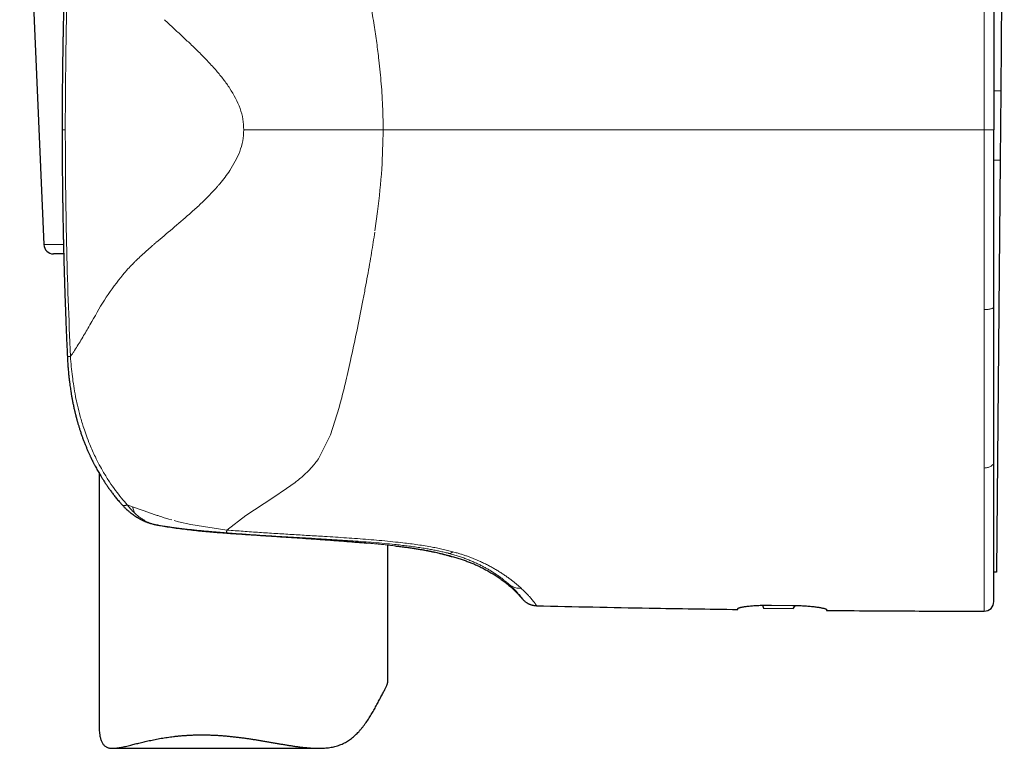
# Model space of a CAD drawing. Header units: millimetres. Extents: x 8 to 913, y 12 to 937.
# Tile 39 of 70: x 259 to 310, y 615 to 653. Entities that reach past the tile are written whole.
import ezdxf

# ---------------------------------------------------------------- set-up
doc = ezdxf.new("R2010")
doc.units = ezdxf.units.MM

msp = doc.modelspace()

# ---------------------------------------------------------------- linework, layer by layer
at = {"color": 7, "linetype": 'Continuous', "lineweight": 30}
for p, q in [((310.086, 670.559), (309.897, 648.96)), ((258.915, 669.975), (260.172, 640.975)), ((309.897, 648.96), (309.866, 645.36)), ((261.12, 646.938), (261.12, 646.938)), ((309.866, 645.36), (309.679, 623.972)), ((261.2, 640.497), (260.671, 640.497)), ((309.542, 637.725), (309.542, 637.746)), ((261.393, 635.167), (261.393, 635.167)), ((309.542, 629.715), (309.542, 629.724)), ((263.042, 629.105), (263.042, 615.982)), ((265.896, 626.446), (265.891, 626.448)), ((278.042, 618.244), (278.042, 625.37)), ((280.13, 625.077), (280.115, 625.08)), ((309.542, 623.973), (309.679, 623.972)), ((309.679, 623.97), (309.542, 623.971)), ((309.679, 623.972), (309.679, 623.97)), ((297.515, 622.246), (297.564, 622.092)), ((297.992, 622.251), (299.092, 622.239)), ((299.107, 622.079), (299.242, 622.236)), ((297.564, 622.092), (299.107, 622.079)), ((263.749, 614.815), (274.444, 614.815))]:
    msp.add_line(p, q, dxfattribs=at)
at = {"color": 252, "linetype": 'Continuous', "lineweight": 0}
for p, q in [((309.897, 648.96), (309.542, 648.963)), ((261.283, 646.938), (261.12, 646.938)), ((309.542, 646.938), (309.042, 646.938)), ((309.866, 645.36), (309.542, 645.363)), ((277.378, 641.691), (277.515, 642.7)), ((260.172, 640.975), (261.188, 640.975)), ((276.751, 638.071), (276.43, 636.471)), ((309.042, 637.599), (309.042, 637.537)), ((275.517, 632.516), (275.061, 631.09)), ((275.558, 632.665), (275.517, 632.516)), ((275.558, 632.665), (275.592, 632.792)), ((275.061, 631.09), (274.441, 629.844)), ((309.042, 629.373), (309.042, 629.354)), ((273.225, 628.618), (272.782, 628.301)), ((272.782, 628.301), (272.066, 627.83)), ((264.509, 627.466), (264.777, 627.361)), ((264.777, 627.361), (265.336, 627.158)), ((272.066, 627.83), (270.662, 626.908)), ((265.336, 627.158), (265.963, 626.945)), ((270.662, 626.908), (269.687, 626.152)), ((265.896, 626.446), (265.918, 626.443)), ((265.918, 626.443), (265.938, 626.437)), ((266.216, 626.386), (266.228, 626.385)), ((266.498, 626.767), (266.664, 626.716)), ((266.664, 626.716), (266.818, 626.678)), ((266.938, 626.646), (267.176, 626.586)), ((267.176, 626.586), (267.809, 626.444)), ((267.809, 626.444), (269.687, 626.152)), ((271.622, 625.864), (271.517, 625.871)), ((271.622, 625.864), (271.618, 625.864)), ((280.115, 625.08), (279.956, 625.109)), ((281.197, 624.945), (281.22, 624.939)), ((281.432, 625.022), (281.607, 624.974)), ((284.36, 623.32), (284.388, 623.294)), ((284.388, 623.294), (284.407, 623.277)), ((284.98, 623.125), (285.019, 623.088))]:
    msp.add_line(p, q, dxfattribs=at)
at = {"color": 7, "linetype": 'Continuous', "lineweight": 30, "flags": 128}
msp.add_lwpolyline([(281.335, 624.785), (281.268, 624.805), (281.246, 624.813)], dxfattribs=at)
at = {"color": 7, "linetype": 'Continuous', "lineweight": 30}
for centre, radius, start, end in [((260.671, 640.997), 0.5, 182.4813, 270), ((266.131, 627.418), 1, 256.4415, 258.9), ((309.042, 622.438), 0.5, 269.9713, 0)]:
    msp.add_arc(centre, radius, start, end, dxfattribs=at)
for points, knots in [([(261.375, 658.35), (261.372, 658.284), (261.363, 658.085), (261.349, 657.758), (261.333, 657.375), (261.318, 657.008), (261.305, 656.657), (261.293, 656.327), (261.281, 656.019), (261.271, 655.731), (261.262, 655.457), (261.253, 655.196), (261.246, 654.95), (261.238, 654.717), (261.232, 654.499), (261.226, 654.294), (261.22, 654.104), (261.216, 653.938), (261.212, 653.796), (261.209, 653.675), (261.206, 653.556), (261.203, 653.433), (261.199, 653.286), (261.195, 653.111), (261.19, 652.905), (261.185, 652.684), (261.179, 652.446), (261.174, 652.193), (261.169, 651.93), (261.164, 651.657), (261.159, 651.376), (261.154, 651.08), (261.149, 650.77), (261.144, 650.446), (261.14, 650.108), (261.136, 649.757), (261.132, 649.391), (261.128, 649.011), (261.126, 648.619), (261.123, 648.216), (261.121, 647.802), (261.12, 647.375), (261.12, 647.085), (261.12, 646.938)], [0, 0, 0, 0, 0.017464, 0.052388, 0.085936, 0.118108, 0.148905, 0.178327, 0.204808, 0.230067, 0.254103, 0.276917, 0.29851, 0.31888, 0.338028, 0.355955, 0.37266, 0.388143, 0.399451, 0.410004, 0.42006, 0.430741, 0.442179, 0.458821, 0.476842, 0.496243, 0.517025, 0.539186, 0.562727, 0.586188, 0.610875, 0.636789, 0.663931, 0.692299, 0.721895, 0.752718, 0.784768, 0.818046, 0.852552, 0.887637, 0.923906, 0.96136, 1, 1, 1, 1]), ([(309.542, 656.13), (309.542, 655.95), (309.542, 655.588), (309.542, 655.039), (309.542, 654.481), (309.542, 653.915), (309.542, 653.408), (309.542, 652.961), (309.542, 652.577), (309.542, 652.189), (309.542, 651.803), (309.542, 651.425), (309.542, 650.959), (309.542, 650.396), (309.542, 649.727), (309.542, 649.046), (309.542, 648.354), (309.542, 647.65), (309.542, 647.177), (309.542, 646.938)], [0, 0, 0, 0, 0.06057, 0.121685, 0.183375, 0.24567, 0.308599, 0.35016, 0.392013, 0.434166, 0.476625, 0.517624, 0.556883, 0.627842, 0.699923, 0.773154, 0.847561, 0.923168, 1, 1, 1, 1]), ([(261.12, 646.938), (261.12, 646.797), (261.12, 646.521), (261.121, 646.115), (261.123, 645.725), (261.125, 645.351), (261.128, 644.992), (261.13, 644.656), (261.133, 644.342), (261.136, 644.048), (261.14, 643.768), (261.143, 643.503), (261.147, 643.252), (261.15, 643.015), (261.154, 642.792), (261.157, 642.584), (261.161, 642.389), (261.164, 642.221), (261.166, 642.076), (261.169, 641.952), (261.171, 641.831), (261.174, 641.706), (261.177, 641.556), (261.181, 641.377), (261.185, 641.168), (261.19, 640.942), (261.196, 640.701), (261.203, 640.443), (261.21, 640.175), (261.217, 639.897), (261.225, 639.61), (261.234, 639.309), (261.244, 638.993), (261.254, 638.663), (261.265, 638.319), (261.278, 637.961), (261.291, 637.589), (261.306, 637.202), (261.321, 636.803), (261.338, 636.393), (261.356, 635.972), (261.373, 635.561), (261.386, 635.291), (261.392, 635.167)], [0, 0, 0, 0, 0.035853, 0.070347, 0.103481, 0.135257, 0.165675, 0.194734, 0.220889, 0.245836, 0.269577, 0.29211, 0.313436, 0.333555, 0.352468, 0.370173, 0.386672, 0.401964, 0.413132, 0.423556, 0.433488, 0.444038, 0.455335, 0.471772, 0.489572, 0.508735, 0.529261, 0.551151, 0.574403, 0.597575, 0.621959, 0.647555, 0.674363, 0.702383, 0.731615, 0.76206, 0.793717, 0.826587, 0.86067, 0.895325, 0.931151, 0.968147, 1, 1, 1, 1]), ([(309.542, 637.746), (309.542, 637.926), (309.542, 638.287), (309.542, 638.836), (309.542, 639.394), (309.542, 639.96), (309.542, 640.467), (309.542, 640.914), (309.542, 641.298), (309.542, 641.686), (309.542, 642.072), (309.542, 642.45), (309.542, 642.917), (309.542, 643.481), (309.542, 644.151), (309.542, 644.831), (309.542, 645.524), (309.542, 646.227), (309.542, 646.7), (309.542, 646.938)], [0, 0, 0, 0, 0.060504, 0.121566, 0.183218, 0.245489, 0.308409, 0.349972, 0.391833, 0.434, 0.476479, 0.517526, 0.556851, 0.627902, 0.700041, 0.773294, 0.847688, 0.923249, 1, 1, 1, 1]), ([(261.201, 640.497), (261.202, 640.481), (261.204, 640.373), (261.21, 640.175), (261.217, 639.897), (261.225, 639.61), (261.234, 639.309), (261.244, 638.993), (261.254, 638.663), (261.265, 638.319), (261.278, 637.961), (261.291, 637.589), (261.306, 637.202), (261.321, 636.803), (261.338, 636.393), (261.356, 635.972), (261.373, 635.561), (261.386, 635.292), (261.392, 635.167)], [0, 0, 0, 0, 0.009115, 0.060451, 0.111611, 0.165446, 0.221957, 0.281144, 0.343007, 0.407547, 0.474763, 0.544656, 0.617227, 0.692475, 0.768987, 0.848083, 0.929763, 1, 1, 1, 1]), ([(309.542, 633.478), (309.542, 633.642), (309.542, 633.972), (309.542, 634.478), (309.542, 634.994), (309.542, 635.52), (309.542, 636.056), (309.542, 636.603), (309.542, 637.159), (309.542, 637.536), (309.542, 637.725)], [0, 0, 0, 0, 0.121941, 0.244572, 0.367987, 0.492279, 0.617539, 0.743856, 0.871315, 1, 1, 1, 1]), ([(261.392, 635.167), (261.396, 635.093), (261.404, 634.934), (261.42, 634.695), (261.439, 634.455), (261.459, 634.232), (261.481, 634.027), (261.503, 633.84), (261.525, 633.671), (261.547, 633.518), (261.57, 633.362), (261.597, 633.196), (261.629, 633.013), (261.665, 632.825), (261.704, 632.631), (261.739, 632.473), (261.767, 632.353), (261.785, 632.275), (261.802, 632.205), (261.817, 632.145), (261.83, 632.095), (261.84, 632.055), (261.848, 632.026), (261.854, 632.003), (261.86, 631.98), (261.868, 631.948), (261.88, 631.905), (261.893, 631.857), (261.907, 631.806), (261.932, 631.719), (261.968, 631.597), (262.017, 631.436), (262.071, 631.267), (262.129, 631.099), (262.188, 630.931), (262.249, 630.767), (262.313, 630.603), (262.378, 630.444), (262.443, 630.291), (262.507, 630.145), (262.56, 630.031), (262.598, 629.949), (262.622, 629.899), (262.642, 629.858), (262.658, 629.825), (262.67, 629.8), (262.681, 629.777), (262.694, 629.751), (262.711, 629.716), (262.734, 629.672), (262.759, 629.622), (262.787, 629.568), (262.824, 629.497), (262.871, 629.409), (262.93, 629.302), (262.992, 629.193), (263.057, 629.079), (263.128, 628.96), (263.206, 628.833), (263.294, 628.695), (263.388, 628.552), (263.488, 628.406), (263.594, 628.257), (263.71, 628.1), (263.835, 627.938), (263.972, 627.769), (264.108, 627.608), (264.201, 627.505), (264.243, 627.458)], [0, 0, 0, 0, 0.026145, 0.056329, 0.084619, 0.110977, 0.135376, 0.157419, 0.177554, 0.195776, 0.212083, 0.233337, 0.255197, 0.27782, 0.30121, 0.325372, 0.335254, 0.344961, 0.353525, 0.360869, 0.366992, 0.371893, 0.37557, 0.377609, 0.380158, 0.384114, 0.389478, 0.395764, 0.40205, 0.408313, 0.427741, 0.44725, 0.468215, 0.490816, 0.51074, 0.531796, 0.553043, 0.573566, 0.59336, 0.612419, 0.630737, 0.638387, 0.644997, 0.650489, 0.65486, 0.658111, 0.660559, 0.663814, 0.668585, 0.674605, 0.681652, 0.688947, 0.69642, 0.710383, 0.724929, 0.740059, 0.755774, 0.77217, 0.790112, 0.8098, 0.831238, 0.851979, 0.874133, 0.897701, 0.922684, 0.949083, 0.976901, 1, 1, 1, 1]), ([(309.542, 629.724), (309.542, 629.851), (309.542, 630.107), (309.542, 630.502), (309.542, 630.907), (309.542, 631.322), (309.542, 631.744), (309.542, 632.17), (309.542, 632.599), (309.542, 633.035), (309.542, 633.33), (309.542, 633.478)], [0, 0, 0, 0, 0.111429, 0.223164, 0.335289, 0.447884, 0.56072, 0.671057, 0.780999, 0.890621, 1, 1, 1, 1]), ([(309.542, 624.423), (309.542, 624.516), (309.542, 624.699), (309.542, 624.995), (309.542, 625.304), (309.542, 625.628), (309.542, 625.967), (309.542, 626.321), (309.542, 626.649), (309.542, 626.946), (309.542, 627.207), (309.542, 627.474), (309.542, 627.746), (309.542, 628.024), (309.542, 628.324), (309.542, 628.647), (309.542, 628.995), (309.542, 629.35), (309.542, 629.593), (309.542, 629.715)], [0, 0, 0, 0, 0.072304, 0.144236, 0.215846, 0.287187, 0.358312, 0.429274, 0.500128, 0.547787, 0.595188, 0.642348, 0.689285, 0.736017, 0.782561, 0.837199, 0.891631, 0.945888, 1, 1, 1, 1]), ([(264.243, 627.457), (264.263, 627.436), (264.302, 627.393), (264.358, 627.335), (264.409, 627.285), (264.453, 627.244), (264.488, 627.211), (264.516, 627.185), (264.55, 627.156), (264.593, 627.118), (264.647, 627.073), (264.718, 627.017), (264.802, 626.954), (264.899, 626.886), (264.979, 626.835), (265.044, 626.796), (265.095, 626.765), (265.151, 626.734), (265.208, 626.704), (265.262, 626.677), (265.309, 626.654), (265.353, 626.634), (265.398, 626.613), (265.448, 626.592), (265.501, 626.571), (265.551, 626.552), (265.602, 626.533), (265.658, 626.514), (265.725, 626.493), (265.804, 626.47), (265.86, 626.455), (265.891, 626.448)], [0, 0, 0, 0, 0.044304, 0.086531, 0.122778, 0.153024, 0.17725, 0.195454, 0.211681, 0.244851, 0.281961, 0.318836, 0.381891, 0.442267, 0.499717, 0.527364, 0.557569, 0.590517, 0.625203, 0.656167, 0.682579, 0.705763, 0.729946, 0.758767, 0.788396, 0.817019, 0.841281, 0.871525, 0.907984, 0.950762, 1, 1, 1, 1]), ([(265.938, 626.437), (265.97, 626.431), (266.034, 626.419), (266.13, 626.401), (266.197, 626.389), (266.23, 626.383)], [0, 0, 0, 0, 0.331056, 0.663755, 1, 1, 1, 1]), ([(266.228, 626.384), (266.343, 626.364), (266.582, 626.323), (266.951, 626.268), (267.334, 626.217), (267.72, 626.17), (268.107, 626.128), (268.497, 626.089), (268.888, 626.054), (269.279, 626.022), (269.671, 625.993), (270.063, 625.965), (270.454, 625.939), (270.843, 625.914), (271.232, 625.889), (271.489, 625.872), (271.618, 625.863)], [0, 0, 0, 0, 0.0673839, 0.1406298, 0.213589, 0.2862768, 0.3587042, 0.4308792, 0.5028084, 0.5744982, 0.6459549, 0.717185, 0.7881955, 0.8589946, 0.9295921, 1, 1, 1, 1]), ([(271.614, 625.864), (271.742, 625.855), (271.999, 625.838), (272.382, 625.813), (272.763, 625.788), (273.141, 625.763), (273.516, 625.738), (273.887, 625.712), (274.254, 625.687), (274.616, 625.661), (274.973, 625.635), (275.324, 625.609), (275.669, 625.583), (276.007, 625.557), (276.337, 625.53), (276.655, 625.503), (276.859, 625.485), (276.959, 625.476)], [0, 0, 0, 0, 0.066838, 0.133726, 0.200659, 0.267628, 0.334623, 0.40163, 0.468637, 0.535628, 0.602589, 0.669502, 0.736354, 0.803128, 0.86981, 0.936388, 1, 1, 1, 1]), ([(278.421, 625.328), (278.501, 625.319), (278.667, 625.299), (278.907, 625.269), (279.141, 625.237), (279.365, 625.205), (279.576, 625.173), (279.776, 625.141), (279.953, 625.11), (280.059, 625.09), (280.107, 625.081)], [0, 0, 0, 0, 0.120008, 0.248889, 0.377781, 0.506657, 0.635489, 0.764251, 0.892916, 1, 1, 1, 1]), ([(280.102, 625.082), (280.143, 625.074), (280.223, 625.058), (280.332, 625.036), (280.417, 625.018), (280.463, 625.008), (280.479, 625.005)], [0, 0, 0, 0, 0.302298, 0.59084, 0.865541, 1, 1, 1, 1]), ([(280.13, 625.077), (280.187, 625.066), (280.299, 625.044), (280.45, 625.012), (280.587, 624.981), (280.705, 624.954), (280.807, 624.929), (280.873, 624.913), (280.913, 624.903), (280.931, 624.898), (280.948, 624.894), (280.965, 624.889), (280.982, 624.885), (280.998, 624.881), (281.041, 624.869), (281.103, 624.852), (281.176, 624.832), (281.235, 624.815), (281.28, 624.802), (281.312, 624.792), (281.331, 624.786), (281.334, 624.786), (281.335, 624.785)], [0, 0, 0, 0, 0.071923, 0.142176, 0.21092, 0.278299, 0.336563, 0.39394, 0.406706, 0.419431, 0.432117, 0.444763, 0.457371, 0.469941, 0.482474, 0.558561, 0.633748, 0.708153, 0.781885, 0.855042, 0.927718, 1, 1, 1, 1]), ([(281.335, 624.785), (281.415, 624.764), (281.571, 624.722), (281.799, 624.653), (282.014, 624.582), (282.219, 624.508), (282.415, 624.431), (282.601, 624.351), (282.802, 624.259), (283.016, 624.153), (283.242, 624.03), (283.462, 623.902), (283.677, 623.769), (283.887, 623.627), (284.093, 623.477), (284.293, 623.319), (284.487, 623.151), (284.675, 622.973), (284.857, 622.783), (284.972, 622.649), (285.03, 622.581)], [0, 0, 0, 0, 0.056865, 0.111098, 0.162962, 0.212721, 0.260639, 0.306972, 0.351977, 0.412146, 0.470905, 0.528843, 0.586289, 0.644583, 0.702747, 0.761003, 0.81959, 0.878766, 0.938806, 1, 1, 1, 1]), ([(309.542, 622.438), (309.542, 622.44), (309.542, 622.443), (309.542, 622.468), (309.542, 622.509), (309.542, 622.566), (309.542, 622.64), (309.542, 622.729), (309.542, 622.835), (309.542, 622.942), (309.542, 623.042), (309.542, 623.131), (309.542, 623.226), (309.542, 623.327), (309.542, 623.434), (309.542, 623.547), (309.542, 623.68), (309.542, 623.837), (309.542, 624.021), (309.542, 624.216), (309.542, 624.354), (309.542, 624.423)], [0, 0, 0, 0, 0.061712, 0.123573, 0.185632, 0.247938, 0.310538, 0.37348, 0.436809, 0.500573, 0.539969, 0.579428, 0.618959, 0.658572, 0.698277, 0.738085, 0.778005, 0.833095, 0.888441, 0.944068, 1, 1, 1, 1]), ([(285.028, 622.585), (285.047, 622.563), (285.083, 622.522), (285.14, 622.469), (285.194, 622.425), (285.244, 622.39), (285.287, 622.363), (285.326, 622.341), (285.361, 622.324), (285.399, 622.306), (285.442, 622.289), (285.49, 622.272), (285.534, 622.259), (285.58, 622.248), (285.633, 622.237), (285.699, 622.228), (285.748, 622.226), (285.774, 622.225)], [0, 0, 0, 0, 0.100719, 0.192127, 0.273575, 0.344608, 0.404928, 0.454606, 0.49966, 0.5427, 0.603165, 0.661257, 0.719877, 0.766004, 0.8284, 0.906631, 1, 1, 1, 1]), ([(285.028, 622.584), (285.029, 622.583), (285.03, 622.581), (285.03, 622.581), (285.03, 622.581)], [0, 0, 0, 0, 0.527692, 1, 1, 1, 1]), ([(296.242, 622.078), (296.244, 622.081), (296.246, 622.089), (296.266, 622.1), (296.297, 622.112), (296.34, 622.125), (296.395, 622.138), (296.461, 622.152), (296.539, 622.165), (296.626, 622.178), (296.724, 622.191), (296.831, 622.203), (296.946, 622.214), (297.068, 622.224), (297.198, 622.233), (297.332, 622.24), (297.472, 622.246), (297.608, 622.249), (297.74, 622.251), (297.866, 622.252), (297.95, 622.251), (297.992, 622.251)], [0, 0, 0, 0, 0.053791, 0.107775, 0.16176, 0.215553, 0.269338, 0.323315, 0.377292, 0.431077, 0.48497, 0.539057, 0.593143, 0.647034, 0.700702, 0.754565, 0.808427, 0.862093, 0.908042, 0.954052, 1, 1, 1, 1]), ([(299.092, 622.239), (299.141, 622.238), (299.239, 622.237), (299.385, 622.232), (299.528, 622.226), (299.669, 622.219), (299.805, 622.209), (299.936, 622.199), (300.061, 622.187), (300.18, 622.174), (300.291, 622.16), (300.394, 622.146), (300.488, 622.131), (300.572, 622.116), (300.646, 622.101), (300.709, 622.086), (300.76, 622.072), (300.798, 622.059), (300.824, 622.047), (300.84, 622.037), (300.842, 622.03), (300.842, 622.027)], [0, 0, 0, 0, 0.053103, 0.106397, 0.159692, 0.212796, 0.265882, 0.319155, 0.37243, 0.425519, 0.478974, 0.532618, 0.586262, 0.639719, 0.693621, 0.747715, 0.801809, 0.855709, 0.903783, 0.951926, 1, 1, 1, 1]), ([(285.775, 622.221), (286.752, 622.198), (288.706, 622.153), (291.427, 622.101), (293.939, 622.059), (295.475, 622.037), (296.242, 622.027)], [0, 0, 0, 0, 0.280003, 0.560005, 0.780004, 1, 1, 1, 1]), ([(296.242, 622.027), (296.242, 622.028), (296.242, 622.03), (296.242, 622.047), (296.242, 622.068), (296.242, 622.078)], [0, 0, 0, 0, 0.331734, 0.665006, 1, 1, 1, 1]), ([(300.842, 622.027), (300.842, 622.019), (300.842, 622.004), (300.842, 621.988), (300.842, 621.978), (300.842, 621.977), (300.842, 621.976)], [0, 0, 0, 0, 0.249811, 0.499696, 0.749809, 1, 1, 1, 1]), ([(300.842, 621.976), (301.608, 621.97), (303.138, 621.958), (305.872, 621.943), (307.84, 621.94), (309.042, 621.938)], [0, 0, 0, 0, 0.280009, 0.560011, 1, 1, 1, 1]), ([(268.375, 615.512), (268.438, 615.512), (268.564, 615.511), (268.754, 615.507), (268.946, 615.5), (269.142, 615.491), (269.343, 615.478), (269.549, 615.463), (269.756, 615.444), (269.961, 615.424), (270.163, 615.401), (270.363, 615.377), (270.563, 615.35), (270.762, 615.323), (270.957, 615.294), (271.151, 615.263), (271.344, 615.232), (271.54, 615.2), (271.739, 615.166), (271.941, 615.131), (272.142, 615.096), (272.339, 615.062), (272.533, 615.029), (272.723, 614.997), (272.911, 614.966), (273.106, 614.936), (273.305, 614.907), (273.51, 614.88), (273.712, 614.857), (273.914, 614.838), (274.112, 614.824), (274.309, 614.815), (274.503, 614.814), (274.677, 614.819), (274.832, 614.83), (274.969, 614.845), (275.103, 614.866), (275.236, 614.892), (275.365, 614.925), (275.491, 614.964), (275.614, 615.01), (275.733, 615.062), (275.847, 615.121), (275.956, 615.185), (276.061, 615.255), (276.163, 615.331), (276.261, 615.411), (276.355, 615.496), (276.447, 615.584), (276.542, 615.684), (276.641, 615.796), (276.771, 615.954), (276.919, 616.154), (277.077, 616.389), (277.219, 616.62), (277.329, 616.809), (277.414, 616.963), (277.479, 617.081), (277.541, 617.198), (277.602, 617.314), (277.662, 617.429), (277.72, 617.54), (277.773, 617.642), (277.822, 617.736), (277.868, 617.823), (277.909, 617.903), (277.945, 617.976), (277.976, 618.041), (278.001, 618.098), (278.021, 618.147), (278.034, 618.189), (278.042, 618.221), (278.042, 618.237), (278.042, 618.244)], [0, 0, 0, 0, 0.013163, 0.026325, 0.039534, 0.052743, 0.066709, 0.080675, 0.094693, 0.108712, 0.122215, 0.135718, 0.149264, 0.16281, 0.175952, 0.189095, 0.202274, 0.215453, 0.229358, 0.243264, 0.257209, 0.271155, 0.284563, 0.297971, 0.311418, 0.324864, 0.339769, 0.35469, 0.369689, 0.384688, 0.399769, 0.41485, 0.430041, 0.445263, 0.456522, 0.467797, 0.479151, 0.490505, 0.501939, 0.513374, 0.524909, 0.53647, 0.54772, 0.558991, 0.570343, 0.581695, 0.593107, 0.604519, 0.615986, 0.627462, 0.64189, 0.656329, 0.68306, 0.709833, 0.73453, 0.759251, 0.772891, 0.786531, 0.800202, 0.813873, 0.828806, 0.843761, 0.858139, 0.872545, 0.887082, 0.901618, 0.916276, 0.930933, 0.945729, 0.960556, 0.974915, 0.989301, 1, 1, 1, 1]), ([(263.043, 615.982), (263.043, 615.946), (263.043, 615.859), (263.05, 615.728), (263.062, 615.601), (263.079, 615.491), (263.097, 615.396), (263.119, 615.306), (263.146, 615.222), (263.178, 615.145), (263.215, 615.075), (263.257, 615.013), (263.304, 614.961), (263.356, 614.917), (263.412, 614.882), (263.474, 614.855), (263.542, 614.835), (263.614, 614.822), (263.691, 614.815), (263.774, 614.814), (263.87, 614.819), (263.98, 614.831), (264.102, 614.85), (264.227, 614.874), (264.354, 614.901), (264.486, 614.931), (264.615, 614.963), (264.741, 614.994), (264.862, 615.024), (264.986, 615.055), (265.155, 615.096), (265.374, 615.149), (265.604, 615.202), (265.799, 615.243), (265.952, 615.274), (266.108, 615.304), (266.266, 615.332), (266.424, 615.358), (266.584, 615.383), (266.746, 615.406), (266.913, 615.427), (267.085, 615.446), (267.261, 615.463), (267.441, 615.478), (267.623, 615.49), (267.807, 615.5), (267.994, 615.507), (268.183, 615.511), (268.311, 615.512), (268.375, 615.512)], [0, 0, 0, 0, 0.018781, 0.044646, 0.070509, 0.08987, 0.109253, 0.128764, 0.148275, 0.167938, 0.187599, 0.207472, 0.227401, 0.246783, 0.266213, 0.28584, 0.305468, 0.325252, 0.345036, 0.364977, 0.384947, 0.410531, 0.436164, 0.459414, 0.482665, 0.506024, 0.529383, 0.548561, 0.567738, 0.586965, 0.606192, 0.643973, 0.681843, 0.701813, 0.721783, 0.741808, 0.761833, 0.781081, 0.800328, 0.81963, 0.838932, 0.858936, 0.878957, 0.899054, 0.919151, 0.939318, 0.959485, 0.979733, 1, 1, 1, 1])]:
    msp.add_open_spline(points, degree=3, knots=knots, dxfattribs=at)
at = {"color": 252, "linetype": 'Continuous', "lineweight": 0}
for points, knots in [([(261.528, 658.212), (261.457, 656.334), (261.313, 652.578), (261.293, 648.818), (261.283, 646.938)], [0, 0, 0, 0, 0.500008, 1, 1, 1, 1]), ([(309.042, 656.277), (309.042, 656.033), (309.042, 655.545), (309.042, 654.807), (309.042, 654.066), (309.042, 653.324), (309.042, 652.579), (309.042, 651.833), (309.042, 651.059), (309.042, 650.259), (309.042, 649.431), (309.042, 648.602), (309.042, 647.771), (309.042, 647.216), (309.042, 646.938)], [0, 0, 0, 0, 0.080949, 0.161507, 0.241757, 0.321771, 0.401616, 0.481352, 0.56103, 0.648666, 0.736342, 0.8241, 0.911977, 1, 1, 1, 1]), ([(277.335, 652.376), (277.309, 652.542), (277.256, 652.876), (277.171, 653.378), (277.081, 653.883), (277.018, 654.219), (276.986, 654.388)], [0, 0, 0, 0, 0.245921, 0.494517, 0.745852, 1, 1, 1, 1]), ([(266.44, 652.66), (266.52, 652.584), (266.682, 652.43), (266.847, 652.277), (266.931, 652.199)], [0, 0, 0, 0, 0.494094, 1, 1, 1, 1]), ([(266.931, 652.199), (267.071, 652.069), (267.356, 651.806), (267.645, 651.536), (267.79, 651.399)], [0, 0, 0, 0, 0.494136, 1, 1, 1, 1]), ([(277.583, 650.562), (277.565, 650.712), (277.529, 651.013), (277.47, 651.465), (277.405, 651.92), (277.359, 652.223), (277.335, 652.376)], [0, 0, 0, 0, 0.246505, 0.495262, 0.746394, 1, 1, 1, 1]), ([(267.79, 651.399), (267.871, 651.322), (268.031, 651.169), (268.191, 651.011), (268.271, 650.932)], [0, 0, 0, 0, 0.499065, 1, 1, 1, 1]), ([(268.271, 650.932), (268.419, 650.783), (268.715, 650.486), (268.998, 650.165), (269.139, 650.005)], [0, 0, 0, 0, 0.502058, 1, 1, 1, 1]), ([(277.802, 646.938), (277.802, 647.082), (277.801, 647.373), (277.79, 647.813), (277.772, 648.261), (277.745, 648.765), (277.706, 649.326), (277.651, 649.943), (277.606, 650.355), (277.583, 650.562)], [0, 0, 0, 0, 0.118776, 0.239916, 0.363105, 0.488029, 0.656755, 0.827411, 1, 1, 1, 1]), ([(269.139, 650.005), (269.263, 649.858), (269.507, 649.568), (269.728, 649.25), (269.837, 649.093)], [0, 0, 0, 0, 0.505532, 1, 1, 1, 1]), ([(269.837, 649.093), (270.036, 648.756), (270.33, 648.259), (270.532, 647.503), (270.552, 647.125), (270.561, 646.938)], [0, 0, 0, 0, 0.516063, 0.760612, 1, 1, 1, 1]), ([(261.551, 635.166), (261.472, 637.127), (261.316, 641.049), (261.294, 644.975), (261.283, 646.938)], [0, 0, 0, 0, 0.500006, 1, 1, 1, 1]), ([(270.561, 646.938), (270.55, 646.745), (270.527, 646.359), (270.311, 645.622), (270.027, 645.145), (269.838, 644.827)], [0, 0, 0, 0, 0.252414, 0.503789, 1, 1, 1, 1]), ([(277.802, 646.938), (277.179, 646.938), (275.929, 646.938), (274.082, 646.938), (272.276, 646.938), (271.132, 646.938), (270.561, 646.938)], [0, 0, 0, 0, 0.249319, 0.5, 0.750681, 1, 1, 1, 1]), ([(277.802, 646.938), (277.788, 646.262), (277.759, 644.841), (277.599, 643.436), (277.515, 642.7)], [0, 0, 0, 0, 0.476145, 1, 1, 1, 1]), ([(309.042, 646.938), (307.876, 646.938), (305.543, 646.938), (302.044, 646.938), (298.545, 646.938), (295.045, 646.938), (291.567, 646.938), (288.11, 646.938), (284.674, 646.938), (281.238, 646.938), (278.948, 646.938), (277.802, 646.938)], [0, 0, 0, 0, 0.1119894, 0.223983, 0.3359802, 0.4479803, 0.5599826, 0.6699864, 0.779991, 0.8899957, 1, 1, 1, 1]), ([(309.042, 637.599), (309.042, 637.839), (309.042, 638.319), (309.042, 639.048), (309.042, 639.782), (309.042, 640.522), (309.042, 641.266), (309.042, 642.015), (309.042, 642.792), (309.042, 643.597), (309.042, 644.43), (309.042, 645.265), (309.042, 646.102), (309.042, 646.659), (309.042, 646.938)], [0, 0, 0, 0, 0.079455, 0.158984, 0.238608, 0.318341, 0.398193, 0.478163, 0.558248, 0.646458, 0.734772, 0.823159, 0.911582, 1, 1, 1, 1]), ([(269.838, 644.827), (269.756, 644.709), (269.59, 644.469), (269.407, 644.247), (269.313, 644.135)], [0, 0, 0, 0, 0.49204, 1, 1, 1, 1]), ([(269.122, 643.916), (268.977, 643.76), (268.683, 643.441), (268.375, 643.149), (268.218, 643)], [0, 0, 0, 0, 0.490165, 1, 1, 1, 1]), ([(269.313, 644.135), (269.282, 644.098), (269.219, 644.024), (269.154, 643.952), (269.122, 643.916)], [0, 0, 0, 0, 0.496179, 1, 1, 1, 1]), ([(268.218, 643), (268.14, 642.927), (267.98, 642.779), (267.819, 642.636), (267.738, 642.563)], [0, 0, 0, 0, 0.492797, 1, 1, 1, 1]), ([(267.738, 642.563), (267.441, 642.308), (266.853, 641.8), (266.282, 641.321), (265.998, 641.083)], [0, 0, 0, 0, 0.503271, 1, 1, 1, 1]), ([(277.369, 641.628), (277.342, 641.451), (277.287, 641.088), (277.197, 640.533), (277.099, 639.951), (276.991, 639.344), (276.875, 638.714), (276.793, 638.289), (276.751, 638.071)], [0, 0, 0, 0, 0.146715, 0.301432, 0.464128, 0.634787, 0.813406, 1, 1, 1, 1]), ([(265.772, 640.886), (265.595, 640.73), (265.331, 640.497), (265.038, 640.22), (264.899, 640.083), (264.834, 640.018), (264.806, 639.988), (264.794, 639.976), (264.79, 639.972), (264.789, 639.97), (264.788, 639.969)], [0, 0, 0, 0, 0.523139, 0.779993, 0.903758, 0.961525, 0.986167, 0.995284, 0.998308, 1, 1, 1, 1]), ([(265.998, 641.083), (265.958, 641.048), (265.882, 640.983), (265.807, 640.917), (265.772, 640.886)], [0, 0, 0, 0, 0.530901, 1, 1, 1, 1]), ([(264.788, 639.969), (264.705, 639.885), (264.529, 639.705), (264.363, 639.514), (264.275, 639.412)], [0, 0, 0, 0, 0.470214, 1, 1, 1, 1]), ([(264.275, 639.412), (263.978, 639.028), (263.385, 638.26), (262.907, 637.41), (262.668, 636.985)], [0, 0, 0, 0, 0.500215, 1, 1, 1, 1]), ([(309.042, 637.599), (309.069, 637.599), (309.125, 637.6), (309.209, 637.607), (309.291, 637.617), (309.366, 637.633), (309.431, 637.652), (309.482, 637.674), (309.517, 637.698), (309.539, 637.722), (309.541, 637.738), (309.542, 637.746)], [0, 0, 0, 0, 0.1040317, 0.2138031, 0.3280577, 0.4451545, 0.5631844, 0.6780839, 0.790154, 0.897853, 1, 1, 1, 1]), ([(309.042, 633.181), (309.042, 633.337), (309.042, 633.648), (309.042, 634.123), (309.042, 634.602), (309.042, 635.086), (309.042, 635.572), (309.042, 636.06), (309.042, 636.548), (309.042, 637.041), (309.042, 637.372), (309.042, 637.537)], [0, 0, 0, 0, 0.112672, 0.22506, 0.33722, 0.449204, 0.56106, 0.670833, 0.78056, 0.890273, 1, 1, 1, 1]), ([(262.668, 636.985), (262.598, 636.863), (262.471, 636.64), (262.343, 636.424), (262.286, 636.327)], [0, 0, 0, 0, 0.548286, 1, 1, 1, 1]), ([(262.286, 636.327), (262.161, 636.116), (261.974, 635.801), (261.755, 635.46), (261.646, 635.299), (261.594, 635.223), (261.569, 635.189), (261.557, 635.173), (261.552, 635.168), (261.551, 635.166)], [0, 0, 0, 0, 0.514495, 0.769708, 0.894636, 0.954701, 0.981751, 0.993176, 1, 1, 1, 1]), ([(276.43, 636.471), (276.323, 635.962), (276.127, 635.029), (275.85, 633.806), (275.671, 633.104), (275.592, 632.792)], [0, 0, 0, 0, 0.399682, 0.732943, 1, 1, 1, 1]), ([(261.551, 635.166), (261.534, 635.165), (261.5, 635.164), (261.459, 635.164), (261.426, 635.164), (261.404, 635.165), (261.392, 635.165), (261.393, 635.166), (261.393, 635.167)], [0, 0, 0, 0, 0.174311, 0.355568, 0.543235, 0.736603, 0.934786, 1, 1, 1, 1]), ([(261.551, 635.166), (261.564, 634.992), (261.591, 634.644), (261.649, 634.133), (261.722, 633.612), (261.809, 633.118), (261.921, 632.592), (262.058, 632.044), (262.218, 631.514), (262.387, 631.026), (262.582, 630.523), (262.87, 629.881), (263.214, 629.234), (263.573, 628.659), (263.886, 628.215), (264.195, 627.819), (264.407, 627.58), (264.509, 627.466)], [0, 0, 0, 0, 0.061305, 0.122791, 0.181039, 0.246333, 0.299594, 0.370595, 0.445736, 0.495462, 0.554003, 0.637636, 0.746546, 0.816841, 0.882534, 0.94359, 1, 1, 1, 1]), ([(309.042, 629.372), (309.042, 629.505), (309.042, 629.771), (309.042, 630.18), (309.042, 630.595), (309.042, 631.016), (309.042, 631.441), (309.042, 631.87), (309.042, 632.301), (309.042, 632.738), (309.042, 633.034), (309.042, 633.181)], [0, 0, 0, 0, 0.11475, 0.228687, 0.341818, 0.454218, 0.565964, 0.67515, 0.783842, 0.892106, 1, 1, 1, 1]), ([(274.441, 629.844), (274.325, 629.692), (274.099, 629.394), (273.686, 628.988), (273.382, 628.744), (273.225, 628.618)], [0, 0, 0, 0, 0.335699, 0.655929, 1, 1, 1, 1]), ([(309.042, 629.373), (309.069, 629.373), (309.125, 629.375), (309.209, 629.39), (309.291, 629.416), (309.366, 629.451), (309.431, 629.496), (309.482, 629.548), (309.517, 629.603), (309.539, 629.659), (309.541, 629.697), (309.542, 629.715)], [0, 0, 0, 0, 0.1040296, 0.2137988, 0.3280516, 0.4451472, 0.5631769, 0.6780772, 0.7901489, 0.8978502, 1, 1, 1, 1]), ([(309.042, 623.963), (309.042, 624.088), (309.042, 624.338), (309.042, 624.75), (309.042, 625.187), (309.042, 625.651), (309.042, 626.139), (309.042, 626.641), (309.042, 627.154), (309.042, 627.676), (309.042, 628.217), (309.042, 628.774), (309.042, 629.161), (309.042, 629.354)], [0, 0, 0, 0, 0.095843, 0.191375, 0.286528, 0.381229, 0.475404, 0.56898, 0.656597, 0.743561, 0.829816, 0.915311, 1, 1, 1, 1]), ([(264.243, 627.458), (264.246, 627.455), (264.252, 627.449), (264.261, 627.442), (264.27, 627.437), (264.277, 627.434), (264.286, 627.43), (264.295, 627.428), (264.313, 627.424), (264.339, 627.422), (264.377, 627.425), (264.414, 627.432), (264.448, 627.442), (264.48, 627.453), (264.5, 627.462), (264.509, 627.466)], [0, 0, 0, 0, 0.0586175, 0.1330946, 0.1675477, 0.2124409, 0.2561879, 0.2987908, 0.3402538, 0.4870431, 0.6180959, 0.7341088, 0.8358819, 0.924244, 1, 1, 1, 1]), ([(264.878, 627.041), (264.845, 627.073), (264.782, 627.135), (264.698, 627.229), (264.625, 627.315), (264.563, 627.393), (264.526, 627.443), (264.509, 627.466)], [0, 0, 0, 0, 0.251035, 0.476259, 0.675987, 0.850487, 1, 1, 1, 1]), ([(264.777, 627.361), (264.786, 627.323), (264.805, 627.246), (264.839, 627.14), (264.865, 627.075), (264.879, 627.042)], [0, 0, 0, 0, 0.330738, 0.664269, 1, 1, 1, 1]), ([(265.918, 626.443), (265.869, 626.456), (265.772, 626.483), (265.63, 626.537), (265.493, 626.599), (265.345, 626.679), (265.19, 626.779), (265.029, 626.902), (264.928, 626.995), (264.878, 627.041)], [0, 0, 0, 0, 0.1294546, 0.2572099, 0.3835281, 0.5086323, 0.6738465, 0.8375617, 1, 1, 1, 1]), ([(265.963, 626.945), (266.023, 626.925), (266.112, 626.895), (266.291, 626.836), (266.409, 626.796), (266.498, 626.767)], [0, 0, 0, 0, 0.336261, 0.502127, 1, 1, 1, 1]), ([(266.216, 626.386), (266.199, 626.389), (266.161, 626.396), (266.101, 626.407), (266.039, 626.419), (265.978, 626.431), (265.938, 626.439), (265.918, 626.443)], [0, 0, 0, 0, 0.174152, 0.379513, 0.595403, 0.79829, 1, 1, 1, 1]), ([(266.867, 626.287), (266.866, 626.287), (266.861, 626.288), (266.83, 626.292), (266.781, 626.299), (266.721, 626.308), (266.674, 626.314), (266.635, 626.32), (266.594, 626.326), (266.534, 626.335), (266.447, 626.348), (266.336, 626.366), (266.258, 626.379), (266.216, 626.386)], [0, 0, 0, 0, 0.002473, 0.022743, 0.139185, 0.222565, 0.292914, 0.354918, 0.407475, 0.486758, 0.63669, 0.807988, 1, 1, 1, 1]), ([(266.216, 626.386), (266.443, 626.349), (266.893, 626.275), (267.415, 626.21), (267.765, 626.171), (267.943, 626.152), (268.12, 626.134), (268.296, 626.116), (268.472, 626.099), (268.775, 626.072), (269.206, 626.035), (269.772, 625.991), (270.347, 625.95), (270.931, 625.91), (271.323, 625.884), (271.517, 625.871)], [0, 0, 0, 0, 0.134926, 0.267313, 0.301453, 0.335333, 0.368933, 0.402231, 0.435207, 0.467839, 0.57293, 0.676595, 0.782562, 0.891866, 1, 1, 1, 1]), ([(267.408, 626.219), (267.318, 626.23), (267.136, 626.251), (266.957, 626.275), (266.867, 626.287)], [0, 0, 0, 0, 0.493302, 1, 1, 1, 1]), ([(269.648, 626.009), (269.579, 626.015), (269.439, 626.026), (269.225, 626.044), (269.006, 626.062), (268.783, 626.081), (268.538, 626.103), (268.27, 626.128), (267.982, 626.156), (267.693, 626.186), (267.503, 626.208), (267.408, 626.219)], [0, 0, 0, 0, 0.090394, 0.183469, 0.279069, 0.377005, 0.477054, 0.604713, 0.734785, 0.866733, 1, 1, 1, 1]), ([(269.648, 626.009), (269.651, 626.012), (269.656, 626.018), (269.665, 626.048), (269.676, 626.09), (269.683, 626.131), (269.687, 626.152)], [0, 0, 0, 0, 0.248987, 0.499995, 0.751005, 1, 1, 1, 1]), ([(269.648, 626.009), (269.923, 625.988), (270.474, 625.945), (271.3, 625.889), (272.123, 625.836), (272.945, 625.787), (273.766, 625.739), (274.495, 625.696), (275.135, 625.657), (275.684, 625.623), (276.233, 625.586), (276.779, 625.547), (277.323, 625.503), (277.864, 625.456), (278.222, 625.42), (278.401, 625.402)], [0, 0, 0, 0, 0.094519, 0.188743, 0.282709, 0.376447, 0.46998, 0.56333, 0.626107, 0.688822, 0.751456, 0.813946, 0.876232, 0.938262, 1, 1, 1, 1]), ([(269.687, 626.152), (269.969, 626.129), (270.531, 626.084), (271.376, 626.026), (272.221, 625.971), (273.067, 625.92), (273.912, 625.87), (274.666, 625.824), (275.328, 625.783), (275.897, 625.745), (276.466, 625.705), (277.034, 625.662), (277.602, 625.614), (278.168, 625.561), (278.543, 625.519), (278.731, 625.499)], [0, 0, 0, 0, 0.093316, 0.186605, 0.279887, 0.373177, 0.466478, 0.559798, 0.62266, 0.685538, 0.748425, 0.81131, 0.874191, 0.937079, 1, 1, 1, 1]), ([(271.622, 625.864), (271.745, 625.856), (271.993, 625.839), (272.364, 625.815), (272.734, 625.791), (273.103, 625.766), (273.471, 625.742), (273.713, 625.725), (273.834, 625.717)], [0, 0, 0, 0, 0.164739, 0.330383, 0.496823, 0.663961, 0.83171, 1, 1, 1, 1]), ([(273.834, 625.717), (273.951, 625.709), (274.186, 625.693), (274.533, 625.668), (274.877, 625.644), (275.217, 625.619), (275.551, 625.593), (275.881, 625.567), (276.205, 625.541), (276.416, 625.524), (276.521, 625.515)], [0, 0, 0, 0, 0.123864, 0.24807, 0.372596, 0.497431, 0.622573, 0.748034, 0.873832, 1, 1, 1, 1]), ([(276.521, 625.515), (276.608, 625.507), (276.783, 625.492), (277.039, 625.469), (277.292, 625.446), (277.539, 625.422), (277.782, 625.398), (278.02, 625.373), (278.252, 625.348), (278.486, 625.321), (278.72, 625.293), (278.952, 625.264), (279.175, 625.233), (279.39, 625.203), (279.593, 625.171), (279.783, 625.14), (279.899, 625.119), (279.956, 625.109)], [0, 0, 0, 0, 0.061662, 0.123662, 0.186016, 0.248743, 0.311861, 0.375395, 0.439371, 0.503815, 0.574728, 0.645646, 0.716645, 0.78897, 0.861047, 0.931328, 1, 1, 1, 1]), ([(278.401, 625.402), (278.511, 625.39), (278.731, 625.366), (279.059, 625.328), (279.384, 625.286), (279.704, 625.24), (279.997, 625.194), (280.264, 625.148), (280.504, 625.102), (280.74, 625.054), (280.971, 625.002), (281.122, 624.964), (281.197, 624.945)], [0, 0, 0, 0, 0.114261, 0.228048, 0.341248, 0.453786, 0.565634, 0.653054, 0.740111, 0.82688, 0.913464, 1, 1, 1, 1]), ([(278.731, 625.499), (278.861, 625.483), (279.122, 625.453), (279.51, 625.401), (279.894, 625.343), (280.248, 625.284), (280.57, 625.223), (280.862, 625.162), (281.151, 625.096), (281.338, 625.047), (281.432, 625.022)], [0, 0, 0, 0, 0.139639, 0.279236, 0.418781, 0.558355, 0.66816, 0.778234, 0.888767, 1, 1, 1, 1]), ([(281.432, 625.022), (281.414, 625.007), (281.376, 624.977), (281.322, 624.949), (281.269, 624.935), (281.236, 624.938), (281.22, 624.939)], [0, 0, 0, 0, 0.249038, 0.499997, 0.750959, 1, 1, 1, 1]), ([(281.22, 624.939), (281.304, 624.917), (281.472, 624.871), (281.712, 624.797), (281.941, 624.72), (282.159, 624.639), (282.367, 624.555), (282.565, 624.469), (282.754, 624.381), (282.932, 624.292), (283.102, 624.202), (283.207, 624.141), (283.26, 624.111)], [0, 0, 0, 0, 0.100138, 0.199677, 0.29891, 0.398084, 0.497397, 0.597002, 0.697012, 0.797497, 0.898492, 1, 1, 1, 1]), ([(281.607, 624.974), (281.668, 624.956), (281.79, 624.92), (281.968, 624.863), (282.143, 624.803), (282.316, 624.74), (282.485, 624.674), (282.65, 624.606), (282.831, 624.527), (283.023, 624.438), (283.224, 624.339), (283.417, 624.237), (283.602, 624.133), (283.718, 624.063), (283.776, 624.028)], [0, 0, 0, 0, 0.0689281, 0.1383634, 0.2084148, 0.2791889, 0.3507893, 0.4233165, 0.4968676, 0.5951709, 0.6944394, 0.7948731, 0.8966649, 1, 1, 1, 1]), ([(283.26, 624.111), (283.32, 624.076), (283.441, 624.005), (283.605, 623.899), (283.759, 623.795), (283.902, 623.693), (284.033, 623.594), (284.153, 623.498), (284.263, 623.406), (284.327, 623.349), (284.36, 623.32)], [0, 0, 0, 0, 0.123377, 0.247417, 0.372051, 0.497182, 0.62269, 0.748435, 0.874261, 1, 1, 1, 1]), ([(283.776, 624.028), (283.838, 623.989), (283.962, 623.912), (284.135, 623.796), (284.3, 623.68), (284.455, 623.566), (284.601, 623.452), (284.737, 623.34), (284.865, 623.23), (284.942, 623.16), (284.98, 623.125)], [0, 0, 0, 0, 0.11922, 0.239782, 0.36185, 0.485581, 0.611124, 0.73862, 0.868203, 1, 1, 1, 1]), ([(309.042, 621.938), (309.042, 621.94), (309.042, 621.942), (309.042, 621.964), (309.042, 621.998), (309.042, 622.046), (309.042, 622.107), (309.042, 622.179), (309.042, 622.264), (309.042, 622.361), (309.042, 622.474), (309.042, 622.606), (309.042, 622.758), (309.042, 622.924), (309.042, 623.105), (309.042, 623.299), (309.042, 623.507), (309.042, 623.727), (309.042, 623.884), (309.042, 623.963)], [0, 0, 0, 0, 0.055924, 0.111861, 0.167817, 0.223794, 0.279794, 0.334815, 0.389856, 0.444914, 0.499985, 0.562574, 0.625163, 0.687741, 0.750297, 0.812817, 0.875284, 0.937684, 1, 1, 1, 1]), ([(284.98, 623.124), (284.943, 623.123), (284.867, 623.121), (284.755, 623.135), (284.646, 623.161), (284.542, 623.202), (284.446, 623.254), (284.388, 623.298), (284.36, 623.32)], [0, 0, 0, 0, 0.1647086, 0.3317821, 0.5000564, 0.6683174, 0.835352, 1, 1, 1, 1]), ([(284.407, 623.277), (284.418, 623.267), (284.443, 623.244), (284.486, 623.204), (284.539, 623.153), (284.586, 623.107), (284.625, 623.067), (284.655, 623.036), (284.685, 623.005), (284.712, 622.977), (284.735, 622.952), (284.754, 622.931), (284.785, 622.897), (284.824, 622.854), (284.866, 622.804), (284.901, 622.762), (284.927, 622.729), (284.947, 622.702), (284.964, 622.679), (284.98, 622.657), (284.995, 622.636), (285.007, 622.618), (285.017, 622.602), (285.024, 622.591), (285.027, 622.586), (285.028, 622.584), (285.028, 622.584)], [0, 0, 0, 0, 0.023146, 0.056373, 0.099733, 0.15329, 0.180671, 0.210128, 0.241664, 0.272791, 0.295981, 0.318806, 0.341265, 0.409065, 0.473211, 0.533658, 0.589363, 0.630149, 0.673925, 0.720672, 0.770363, 0.826287, 0.884208, 0.94412, 0.995051, 1, 1, 1, 1]), ([(285.019, 623.088), (285.068, 623.04), (285.168, 622.944), (285.296, 622.812), (285.382, 622.718), (285.437, 622.657), (285.466, 622.624), (285.494, 622.592), (285.52, 622.561), (285.546, 622.531), (285.569, 622.502), (285.592, 622.474), (285.625, 622.433), (285.664, 622.381), (285.705, 622.326), (285.736, 622.28), (285.758, 622.247), (285.77, 622.229), (285.771, 622.227), (285.772, 622.226)], [0, 0, 0, 0, 0.0952151, 0.1923713, 0.2915665, 0.3211977, 0.3510162, 0.3810241, 0.4112236, 0.4416167, 0.4722057, 0.5029925, 0.5339793, 0.6172512, 0.7027223, 0.7904287, 0.8804058, 0.9726897, 1, 1, 1, 1])]:
    msp.add_open_spline(points, degree=3, knots=knots, dxfattribs=at)

doc.saveas('drawing.dxf')
